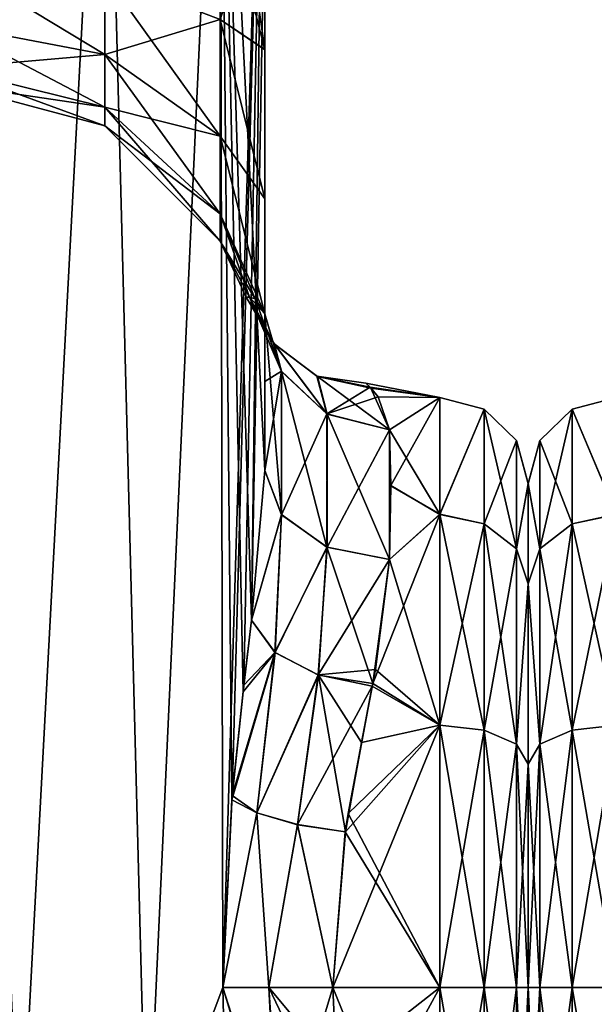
# Model space of a CAD drawing. Extents: x -23 to 700, y -1800 to 0.
# Tile 21 of 196: x 72 to 95, y -1773 to -1734. Entities that reach past the tile are written whole.
import ezdxf

# ---------------------------------------------------------------- set-up
doc = ezdxf.new("R2010")
doc.units = 0
doc.header["$LTSCALE"] = 21.316181
for name, color, linetype in [('104', 7, 'CONTINUOUS'), ('113', 7, 'CONTINUOUS'), ('114', 7, 'CONTINUOUS'), ('17', 7, 'CONTINUOUS'), ('18', 7, 'CONTINUOUS'), ('23', 7, 'CONTINUOUS'), ('25', 7, 'CONTINUOUS'), ('26', 7, 'CONTINUOUS'), ('27', 7, 'CONTINUOUS'), ('31', 7, 'CONTINUOUS'), ('35', 7, 'CONTINUOUS'), ('36', 7, 'CONTINUOUS'), ('58', 7, 'CONTINUOUS'), ('59', 7, 'CONTINUOUS'), ('60', 7, 'CONTINUOUS'), ('61', 7, 'CONTINUOUS'), ('62', 7, 'CONTINUOUS'), ('63', 7, 'CONTINUOUS'), ('64', 7, 'CONTINUOUS')]:
    doc.layers.add(name, color=color, linetype=linetype)

msp = doc.modelspace()

# ---------------------------------------------------------------- linework, layer by layer
at = {"layer": '104', "linetype": 'CONTINUOUS'}
for points in [[(92, -1752.014, -4.552), (92, -1755.989, -12.801), (92, -1752.016, 4.561), (92, -1752.014, -4.552)], [(92, -1752.016, 4.561), (92, -1755.989, -12.801), (92, -1755.988, 12.8), (92, -1752.016, 4.561)], [(92, -1755.988, 12.8), (92, -1755.989, -12.801), (92, -1763.142, 18.483), (92, -1755.988, 12.8)], [(92, -1755.989, -12.801), (92, -1763.15, -18.487), (92, -1763.142, 18.483), (92, -1755.989, -12.801)], [(92, -1763.15, -18.487), (92, -1772, -20.5), (92, -1763.142, 18.483), (92, -1763.15, -18.487)], [(92, -1763.142, 18.483), (92, -1772, -20.5), (92, -1772, 20.5), (92, -1763.142, 18.483)], [(92, -1772, 20.5), (92, -1772, -20.5), (92, -1780.905, -18.461), (92, -1772, 20.5)], [(92, -1780.911, 18.459), (92, -1772, 20.5), (92, -1780.905, -18.461), (92, -1780.911, 18.459)]]:
    msp.add_3dface(points, dxfattribs=at)
at = {"layer": '113', "linetype": 'CONTINUOUS'}
for points in [[(95.5, -1753.23, 14.956), (95.5, -1748.6, 5.333), (93.751, -1749.058, 5.236), (95.5, -1753.23, 14.956)], [(95.5, -1748.6, 5.333), (95.5, -1748.6, -5.333), (93.751, -1749.058, 5.236), (95.5, -1748.6, 5.333)], [(95.5, -1748.6, -5.333), (95.5, -1753.232, -14.958), (93.751, -1749.058, -5.236), (95.5, -1748.6, -5.333)], [(95.5, -1748.6, -5.333), (93.751, -1749.058, -5.236), (93.751, -1749.058, 5.236), (95.5, -1748.6, -5.333)], [(92.469, -1750.308, -4.951), (92.469, -1750.308, 4.951), (93.751, -1749.058, -5.236), (92.469, -1750.308, -4.951)], [(93.751, -1753.602, -14.672), (92.469, -1750.308, -4.951), (93.751, -1749.058, -5.236), (93.751, -1753.602, -14.672)], [(92.469, -1750.308, 4.951), (92.469, -1754.605, 13.872), (93.751, -1749.058, 5.236), (92.469, -1750.308, 4.951)], [(93.751, -1749.058, -5.236), (92.469, -1750.308, 4.951), (93.751, -1749.058, 5.236), (93.751, -1749.058, -5.236)], [(93.751, -1749.058, 5.236), (92.469, -1754.605, 13.872), (93.751, -1753.602, 14.672), (93.751, -1749.058, 5.236)], [(95.5, -1753.23, 14.956), (93.751, -1749.058, 5.236), (93.751, -1753.602, 14.672), (95.5, -1753.23, 14.956)], [(95.5, -1753.232, -14.958), (93.751, -1753.602, -14.672), (93.751, -1749.058, -5.236), (95.5, -1753.232, -14.958)], [(92, -1752.014, -4.552), (92, -1752.016, 4.561), (92.469, -1750.308, 4.951), (92, -1752.014, -4.552)], [(92.469, -1754.605, -13.872), (92, -1752.014, -4.552), (92.469, -1750.308, -4.951), (92.469, -1754.605, -13.872)], [(92.469, -1750.308, -4.951), (92, -1752.014, -4.552), (92.469, -1750.308, 4.951), (92.469, -1750.308, -4.951)], [(92.469, -1750.308, 4.951), (92, -1752.016, 4.561), (92.469, -1754.605, 13.872), (92.469, -1750.308, 4.951)], [(92.469, -1754.605, -13.872), (92.469, -1750.308, -4.951), (93.751, -1753.602, -14.672), (92.469, -1754.605, -13.872)], [(92, -1755.989, -12.801), (92, -1752.014, -4.552), (92.469, -1754.605, -13.872), (92, -1755.989, -12.801)], [(92, -1752.016, 4.561), (92, -1755.988, 12.8), (92.469, -1754.605, 13.872), (92, -1752.016, 4.561)], [(95.5, -1761.596, 21.628), (95.5, -1753.23, 14.956), (93.751, -1761.79, 21.202), (95.5, -1761.596, 21.628)], [(95.5, -1753.23, 14.956), (93.751, -1753.602, 14.672), (93.751, -1761.79, 21.202), (95.5, -1753.23, 14.956)], [(95.5, -1753.232, -14.958), (95.5, -1761.598, -21.629), (93.751, -1753.602, -14.672), (95.5, -1753.232, -14.958)], [(93.751, -1761.79, -21.202), (92.469, -1754.605, -13.872), (93.751, -1753.602, -14.672), (93.751, -1761.79, -21.202)], [(92.469, -1754.605, 13.872), (92.469, -1762.346, 20.046), (93.751, -1753.602, 14.672), (92.469, -1754.605, 13.872)], [(93.751, -1753.602, 14.672), (92.469, -1762.346, 20.046), (93.751, -1761.79, 21.202), (93.751, -1753.602, 14.672)], [(95.5, -1761.598, -21.629), (93.751, -1761.79, -21.202), (93.751, -1753.602, -14.672), (95.5, -1761.598, -21.629)], [(92.469, -1762.346, -20.046), (92, -1755.989, -12.801), (92.469, -1754.605, -13.872), (92.469, -1762.346, -20.046)], [(92.469, -1754.605, 13.872), (92, -1755.988, 12.8), (92.469, -1762.346, 20.046), (92.469, -1754.605, 13.872)], [(92.469, -1762.346, -20.046), (92.469, -1754.605, -13.872), (93.751, -1761.79, -21.202), (92.469, -1762.346, -20.046)], [(92, -1755.988, 12.8), (92, -1763.142, 18.483), (92.469, -1762.346, 20.046), (92, -1755.988, 12.8)], [(92, -1763.15, -18.487), (92, -1755.989, -12.801), (92.469, -1762.346, -20.046), (92, -1763.15, -18.487)], [(95.5, -1772, 24), (95.5, -1761.596, 21.628), (93.751, -1772, 23.532), (95.5, -1772, 24)], [(93.751, -1772, 23.532), (95.5, -1761.596, 21.628), (93.751, -1761.79, 21.202), (93.751, -1772, 23.532)], [(95.5, -1761.598, -21.629), (95.5, -1772, -24), (93.751, -1761.79, -21.202), (95.5, -1761.598, -21.629)], [(92.469, -1772, 22.25), (93.751, -1772, 23.532), (93.751, -1761.79, 21.202), (92.469, -1772, 22.25)], [(92.469, -1762.346, 20.046), (92.469, -1772, 22.25), (93.751, -1761.79, 21.202), (92.469, -1762.346, 20.046)], [(93.751, -1772, -23.532), (92.469, -1762.346, -20.046), (93.751, -1761.79, -21.202), (93.751, -1772, -23.532)], [(95.5, -1772, -24), (93.751, -1772, -23.532), (93.751, -1761.79, -21.202), (95.5, -1772, -24)], [(92.469, -1772, -22.25), (92, -1763.15, -18.487), (92.469, -1762.346, -20.046), (92.469, -1772, -22.25)], [(92, -1763.142, 18.483), (92, -1772, 20.5), (92.469, -1762.346, 20.046), (92, -1763.142, 18.483)], [(92, -1772, 20.5), (92.469, -1772, 22.25), (92.469, -1762.346, 20.046), (92, -1772, 20.5)], [(93.751, -1772, -23.532), (92.469, -1772, -22.25), (92.469, -1762.346, -20.046), (93.751, -1772, -23.532)], [(92, -1772, -20.5), (92, -1763.15, -18.487), (92.469, -1772, -22.25), (92, -1772, -20.5)]]:
    msp.add_3dface(points, dxfattribs=at)
at = {"layer": '114', "linetype": 'CONTINUOUS'}
for points in [[(92, -1780.905, -18.461), (92, -1772, -20.5), (92.469, -1781.654, -20.046), (92, -1780.905, -18.461)], [(92.469, -1781.654, -20.046), (92, -1772, -20.5), (92.469, -1772, -22.25), (92.469, -1781.654, -20.046)], [(92, -1772, 20.5), (92, -1780.911, 18.459), (92.469, -1772, 22.25), (92, -1772, 20.5)], [(92.469, -1772, 22.25), (92, -1780.911, 18.459), (92.469, -1781.654, 20.046), (92.469, -1772, 22.25)], [(92.469, -1772, 22.25), (92.469, -1781.654, 20.046), (93.751, -1772, 23.532), (92.469, -1772, 22.25)], [(93.751, -1772, 23.532), (92.469, -1781.654, 20.046), (93.751, -1782.21, 21.202), (93.751, -1772, 23.532)], [(92.469, -1781.654, -20.046), (92.469, -1772, -22.25), (93.751, -1782.21, -21.202), (92.469, -1781.654, -20.046)], [(93.751, -1782.21, -21.202), (92.469, -1772, -22.25), (93.751, -1772, -23.532), (93.751, -1782.21, -21.202)], [(95.5, -1772, -24), (95.5, -1782.43, -21.615), (93.751, -1772, -23.532), (95.5, -1772, -24)], [(95.5, -1782.43, -21.615), (93.751, -1782.21, -21.202), (93.751, -1772, -23.532), (95.5, -1782.43, -21.615)], [(95.5, -1782.432, 21.614), (95.5, -1772, 24), (93.751, -1782.21, 21.202), (95.5, -1782.432, 21.614)], [(95.5, -1772, 24), (93.751, -1772, 23.532), (93.751, -1782.21, 21.202), (95.5, -1772, 24)]]:
    msp.add_3dface(points, dxfattribs=at)
at = {"layer": '17', "linetype": 'CONTINUOUS'}
for points in [[(75.208, -1716.55, 31.321), (69.05, -1716.55, 33), (71.817, -1780, 32.667), (75.208, -1716.55, 31.321)], [(76.86, -1780, 30.179), (75.208, -1716.55, 31.321), (71.817, -1780, 32.667), (76.86, -1780, 30.179)], [(79.779, -1716.55, 26.744), (75.208, -1716.55, 31.321), (76.86, -1780, 30.179), (79.779, -1716.55, 26.744)], [(79.876, -1772, 26.571), (79.779, -1716.55, 26.744), (76.86, -1780, 30.179), (79.876, -1772, 26.571)], [(81.55, -1751.489, 20.502), (81.55, -1728.15, 20.5), (79.779, -1716.55, 26.744), (81.55, -1751.489, 20.502)], [(81.55, -1751.489, 20.502), (79.779, -1716.55, 26.744), (81.015, -1757.428, 23.767), (81.55, -1751.489, 20.502)], [(81.015, -1757.428, 23.767), (79.779, -1716.55, 26.744), (80.687, -1760.264, 24.8), (81.015, -1757.428, 23.767)], [(80.687, -1760.264, 24.8), (79.779, -1716.55, 26.744), (80.235, -1764.549, 25.876), (80.687, -1760.264, 24.8)], [(80.235, -1764.549, 25.876), (79.779, -1716.55, 26.744), (79.876, -1772, 26.571), (80.235, -1764.549, 25.876)], [(79.979, -1775.895, 26.383), (79.876, -1772, 26.571), (76.86, -1780, 30.179), (79.979, -1775.895, 26.383)]]:
    msp.add_3dface(points, dxfattribs=at)
at = {"layer": '18', "linetype": 'CONTINUOUS'}
for points in [[(71.817, -1780, -32.667), (66.185, -1780, -32.69), (69.05, -1716.55, -33), (71.817, -1780, -32.667)], [(75.208, -1716.55, -31.321), (71.817, -1780, -32.667), (69.05, -1716.55, -33), (75.208, -1716.55, -31.321)], [(76.86, -1780, -30.179), (71.817, -1780, -32.667), (75.208, -1716.55, -31.321), (76.86, -1780, -30.179)], [(79.779, -1716.55, -26.744), (76.86, -1780, -30.179), (75.208, -1716.55, -31.321), (79.779, -1716.55, -26.744)], [(79.876, -1772, -26.571), (76.86, -1780, -30.179), (79.779, -1716.55, -26.744), (79.876, -1772, -26.571)], [(81.55, -1716.55, -20.5), (79.876, -1772, -26.571), (79.779, -1716.55, -26.744), (81.55, -1716.55, -20.5)], [(80.248, -1764.383, -25.849), (79.876, -1772, -26.571), (81.55, -1716.55, -20.5), (80.248, -1764.383, -25.849)], [(80.717, -1760.007, -24.717), (80.248, -1764.383, -25.849), (81.55, -1716.55, -20.5), (80.717, -1760.007, -24.717)], [(81.015, -1757.427, -23.769), (80.717, -1760.007, -24.717), (81.55, -1716.55, -20.5), (81.015, -1757.427, -23.769)], [(81.55, -1716.55, -20.5), (81.55, -1728.15, -20.5), (81.015, -1757.427, -23.769), (81.55, -1716.55, -20.5)], [(81.55, -1751.489, -20.502), (81.015, -1757.427, -23.769), (81.55, -1728.15, -20.5), (81.55, -1751.489, -20.502)], [(79.979, -1775.894, -26.384), (76.86, -1780, -30.179), (79.876, -1772, -26.571), (79.979, -1775.894, -26.384)]]:
    msp.add_3dface(points, dxfattribs=at)
at = {"layer": '23', "linetype": 'CONTINUOUS'}
for points in [[(81.55, -1734.798, -19.391), (81.55, -1751.489, -20.502), (81.55, -1728.15, -20.5), (81.55, -1734.798, -19.391)], [(81.55, -1728.15, 20.5), (81.55, -1751.489, 20.502), (81.55, -1734.809, 19.388), (81.55, -1728.15, 20.5)], [(81.55, -1747.964, -16.225), (81.55, -1751.489, -20.502), (81.55, -1734.798, -19.391), (81.55, -1747.964, -16.225)], [(81.55, -1740.719, -16.193), (81.55, -1747.964, -16.225), (81.55, -1734.798, -19.391), (81.55, -1740.719, -16.193)], [(81.55, -1751.489, 20.502), (81.55, -1747.954, 16.21), (81.55, -1734.809, 19.388), (81.55, -1751.489, 20.502)], [(81.55, -1734.809, 19.388), (81.55, -1747.954, 16.21), (81.55, -1740.722, 16.19), (81.55, -1734.809, 19.388)], [(81.55, -1745.277, -11.265), (81.55, -1747.964, -16.225), (81.55, -1740.719, -16.193), (81.55, -1745.277, -11.265)], [(81.55, -1747.954, 16.21), (81.55, -1745.277, 11.265), (81.55, -1740.722, 16.19), (81.55, -1747.954, 16.21)]]:
    msp.add_3dface(points, dxfattribs=at)
at = {"layer": '25', "linetype": 'CONTINUOUS'}
for points in [[(92, -1752.014, 4.552), (92, -1755.989, 12.801), (92, -1752.016, -4.561), (92, -1752.014, 4.552)], [(92, -1752.016, -4.561), (92, -1755.989, 12.801), (92, -1755.988, -12.8), (92, -1752.016, -4.561)], [(92, -1755.988, -12.8), (92, -1755.989, 12.801), (92, -1763.142, -18.483), (92, -1755.988, -12.8)], [(92, -1755.989, 12.801), (92, -1763.15, 18.487), (92, -1763.142, -18.483), (92, -1755.989, 12.801)], [(92, -1763.15, 18.487), (92, -1772, 20.5), (92, -1763.142, -18.483), (92, -1763.15, 18.487)], [(92, -1763.142, -18.483), (92, -1772, 20.5), (92, -1772, -20.5), (92, -1763.142, -18.483)], [(92, -1772, -20.5), (92, -1772, 20.5), (92, -1780.905, 18.461), (92, -1772, -20.5)], [(92, -1780.911, -18.459), (92, -1772, -20.5), (92, -1780.905, 18.461), (92, -1780.911, -18.459)]]:
    msp.add_3dface(points, dxfattribs=at)
at = {"layer": '26', "linetype": 'CONTINUOUS'}
for points in [[(84.247, -1772, 24), (84.39, -1775.215, 23.784), (88.5, -1772, 24), (84.247, -1772, 24)], [(88.5, -1772, -24), (88.5, -1782.432, -21.614), (84.247, -1772, -24), (88.5, -1772, -24)], [(84.247, -1772, -24), (88.5, -1782.432, -21.614), (84.39, -1775.214, -23.784), (84.247, -1772, -24)], [(84.39, -1775.215, 23.784), (84.87, -1778.62, 23.069), (88.5, -1772, 24), (84.39, -1775.215, 23.784)], [(88.5, -1772, 24), (84.87, -1778.62, 23.069), (88.5, -1782.43, 21.615), (88.5, -1772, 24)]]:
    msp.add_3dface(points, dxfattribs=at)
at = {"layer": '27', "linetype": 'CONTINUOUS'}
for points in [[(85.756, -1748.221, 3.251), (88.5, -1748.6, -5.333), (85.551, -1748.032, -1.243), (85.756, -1748.221, 3.251)], [(85.551, -1748.032, -1.243), (88.5, -1748.6, -5.333), (85.727, -1748.192, -3.028), (85.551, -1748.032, -1.243)], [(85.727, -1748.192, -3.028), (88.5, -1748.6, -5.333), (86.049, -1748.575, -5.223), (85.727, -1748.192, -3.028)], [(88.5, -1748.6, 5.333), (88.5, -1748.6, -5.333), (85.756, -1748.221, 3.251), (88.5, -1748.6, 5.333)], [(86.5, -1749.885, 9.323), (88.5, -1748.6, 5.333), (85.756, -1748.221, 3.251), (86.5, -1749.885, 9.323)], [(86.049, -1748.575, -5.223), (88.5, -1748.6, -5.333), (86.5, -1749.885, -9.323), (86.049, -1748.575, -5.223)], [(88.5, -1748.6, -5.333), (88.5, -1753.23, -14.956), (86.5, -1749.885, -9.323), (88.5, -1748.6, -5.333)], [(86.55, -1752.089, 13.399), (88.5, -1748.6, 5.333), (86.5, -1749.885, 9.323), (86.55, -1752.089, 13.399)], [(88.5, -1753.232, 14.958), (88.5, -1748.6, 5.333), (86.55, -1752.089, 13.399), (88.5, -1753.232, 14.958)], [(86.5, -1749.885, -9.323), (88.5, -1753.23, -14.956), (86.55, -1752.097, -13.411), (86.5, -1749.885, -9.323)], [(86.5, -1755.024, 16.966), (88.5, -1753.232, 14.958), (86.55, -1752.089, 13.399), (86.5, -1755.024, 16.966)], [(86.55, -1752.097, -13.411), (88.5, -1753.23, -14.956), (86.5, -1755.024, -16.966), (86.55, -1752.097, -13.411)], [(88.5, -1761.598, 21.629), (88.5, -1753.232, 14.958), (85.837, -1759.941, 20.75), (88.5, -1761.598, 21.629)], [(85.837, -1759.941, 20.75), (88.5, -1753.232, 14.958), (86.5, -1755.024, 16.966), (85.837, -1759.941, 20.75)], [(88.5, -1753.23, -14.956), (88.5, -1761.596, -21.628), (86.5, -1755.024, -16.966), (88.5, -1753.23, -14.956)], [(86.5, -1755.024, -16.966), (88.5, -1761.596, -21.628), (85.942, -1759.39, -20.42), (86.5, -1755.024, -16.966)], [(85.942, -1759.39, -20.42), (88.5, -1761.596, -21.628), (85.814, -1760.047, -20.812), (85.942, -1759.39, -20.42)], [(85.814, -1760.047, -20.812), (88.5, -1761.596, -21.628), (84.86, -1765.098, -22.986), (85.814, -1760.047, -20.812)], [(85.385, -1762.276, 21.942), (88.5, -1761.598, 21.629), (85.837, -1759.941, 20.75), (85.385, -1762.276, 21.942)], [(84.247, -1772, 24), (88.5, -1772, 24), (88.5, -1761.598, 21.629), (84.247, -1772, 24)], [(84.247, -1772, 24), (88.5, -1761.598, 21.629), (84.747, -1765.817, 23.19), (84.247, -1772, 24)], [(84.747, -1765.817, 23.19), (88.5, -1761.598, 21.629), (85.385, -1762.276, 21.942), (84.747, -1765.817, 23.19)], [(88.5, -1761.596, -21.628), (88.5, -1772, -24), (84.86, -1765.098, -22.986), (88.5, -1761.596, -21.628)], [(84.86, -1765.098, -22.986), (88.5, -1772, -24), (84.742, -1765.826, -23.192), (84.86, -1765.098, -22.986)], [(88.5, -1772, -24), (84.247, -1772, -24), (84.742, -1765.826, -23.192), (88.5, -1772, -24)]]:
    msp.add_3dface(points, dxfattribs=at)
at = {"layer": '31', "linetype": 'CONTINUOUS'}
for points in [[(81.55, -1734.798, -19.391), (81.55, -1728.15, -20.5), (79.775, -1733.603, -13.165), (81.55, -1734.798, -19.391)], [(79.851, -1728.15, 14.207), (81.55, -1734.809, 19.388), (79.775, -1733.603, 13.165), (79.851, -1728.15, 14.207)], [(81.55, -1734.809, 19.388), (79.851, -1728.15, 14.207), (80.598, -1728.15, 15.716), (81.55, -1734.809, 19.388)], [(81.55, -1728.15, 20.5), (81.55, -1734.809, 19.388), (80.598, -1728.15, 15.716), (81.55, -1728.15, 20.5)], [(75.194, -1731.851, 8.935), (75.194, -1734.989, 6.839), (68.937, -1731.211, 7.391), (75.194, -1731.851, 8.935)], [(68.937, -1731.211, 7.391), (75.194, -1734.989, 6.839), (68.937, -1733.807, 5.657), (68.937, -1731.211, 7.391)], [(68.937, -1733.807, -5.657), (75.194, -1731.851, -8.935), (68.937, -1731.211, -7.391), (68.937, -1733.807, -5.657)], [(75.194, -1734.989, -6.839), (75.194, -1731.851, -8.935), (68.937, -1733.807, -5.657), (75.194, -1734.989, -6.839)], [(79.775, -1733.603, 13.165), (79.775, -1738.226, 10.076), (75.194, -1731.851, 8.935), (79.775, -1733.603, 13.165)], [(75.194, -1731.851, 8.935), (79.775, -1738.226, 10.076), (75.194, -1734.989, 6.839), (75.194, -1731.851, 8.935)], [(75.194, -1734.989, -6.839), (79.775, -1733.603, -13.165), (75.194, -1731.851, -8.935), (75.194, -1734.989, -6.839)], [(75.194, -1734.989, 6.839), (75.194, -1737.085, 3.701), (68.937, -1733.807, 5.657), (75.194, -1734.989, 6.839)], [(68.937, -1733.807, 5.657), (75.194, -1737.085, 3.701), (68.937, -1735.541, 3.061), (68.937, -1733.807, 5.657)], [(68.937, -1735.541, -3.061), (75.194, -1734.989, -6.839), (68.937, -1733.807, -5.657), (68.937, -1735.541, -3.061)], [(79.775, -1738.226, -10.076), (79.775, -1733.603, -13.165), (75.194, -1734.989, -6.839), (79.775, -1738.226, -10.076)], [(81.55, -1740.719, -16.193), (81.55, -1734.798, -19.391), (79.775, -1733.603, -13.165), (81.55, -1740.719, -16.193)], [(79.775, -1738.226, -10.076), (81.55, -1740.719, -16.193), (79.775, -1733.603, -13.165), (79.775, -1738.226, -10.076)], [(81.55, -1734.809, 19.388), (81.55, -1740.722, 16.19), (79.775, -1733.603, 13.165), (81.55, -1734.809, 19.388)], [(79.775, -1733.603, 13.165), (81.55, -1740.722, 16.19), (79.775, -1738.226, 10.076), (79.775, -1733.603, 13.165)], [(75.194, -1737.085, -3.701), (75.194, -1734.989, -6.839), (68.937, -1735.541, -3.061), (75.194, -1737.085, -3.701)], [(79.775, -1738.226, 10.076), (79.775, -1741.315, 5.453), (75.194, -1734.989, 6.839), (79.775, -1738.226, 10.076)], [(75.194, -1734.989, 6.839), (79.775, -1741.315, 5.453), (75.194, -1737.085, 3.701), (75.194, -1734.989, 6.839)], [(75.194, -1737.085, -3.701), (79.775, -1738.226, -10.076), (75.194, -1734.989, -6.839), (75.194, -1737.085, -3.701)], [(75.194, -1737.085, 3.701), (75.194, -1737.821), (68.937, -1735.541, 3.061), (75.194, -1737.085, 3.701)], [(68.937, -1735.541, 3.061), (75.194, -1737.821), (68.937, -1736.15), (68.937, -1735.541, 3.061)], [(68.937, -1736.15), (75.194, -1737.085, -3.701), (68.937, -1735.541, -3.061), (68.937, -1736.15)], [(75.194, -1737.821), (75.194, -1737.085, -3.701), (68.937, -1736.15), (75.194, -1737.821)], [(79.775, -1741.315, 5.453), (79.775, -1742.4), (75.194, -1737.085, 3.701), (79.775, -1741.315, 5.453)], [(75.194, -1737.085, 3.701), (79.775, -1742.4), (75.194, -1737.821), (75.194, -1737.085, 3.701)], [(79.775, -1741.315, -5.453), (79.775, -1738.226, -10.076), (75.194, -1737.085, -3.701), (79.775, -1741.315, -5.453)], [(75.194, -1737.821), (79.775, -1741.315, -5.453), (75.194, -1737.085, -3.701), (75.194, -1737.821)], [(79.775, -1742.4), (79.775, -1741.315, -5.453), (75.194, -1737.821), (79.775, -1742.4)], [(81.55, -1745.277, -11.265), (81.55, -1740.719, -16.193), (79.775, -1738.226, -10.076), (81.55, -1745.277, -11.265)], [(79.775, -1741.315, -5.453), (81.55, -1745.277, -11.265), (79.775, -1738.226, -10.076), (79.775, -1741.315, -5.453)], [(81.55, -1740.722, 16.19), (81.55, -1745.277, 11.265), (79.775, -1738.226, 10.076), (81.55, -1740.722, 16.19)], [(79.775, -1738.226, 10.076), (81.55, -1745.277, 11.265), (79.775, -1741.315, 5.453), (79.775, -1738.226, 10.076)], [(81.164, -1744.681, -6.708), (81.55, -1745.277, -11.265), (79.775, -1741.315, -5.453), (81.164, -1744.681, -6.708)], [(81.55, -1745.277, 11.265), (80.935, -1744.616, 4.011), (79.775, -1741.315, 5.453), (81.55, -1745.277, 11.265)], [(79.775, -1742.4), (81.164, -1744.681, -6.708), (79.775, -1741.315, -5.453), (79.775, -1742.4)], [(79.775, -1741.315, 5.453), (80.935, -1744.616, 4.011), (79.775, -1742.4), (79.775, -1741.315, 5.453)], [(80.933, -1744.614, -3.997), (81.164, -1744.681, -6.708), (79.775, -1742.4), (80.933, -1744.614, -3.997)], [(80.808, -1744.611, -1.659), (80.933, -1744.614, -3.997), (79.775, -1742.4), (80.808, -1744.611, -1.659)], [(80.935, -1744.616, 4.011), (80.808, -1744.611, -1.659), (79.775, -1742.4), (80.935, -1744.616, 4.011)]]:
    msp.add_3dface(points, dxfattribs=at)
at = {"layer": '35', "linetype": 'CONTINUOUS'}
for points in [[(88.5, -1753.23, -14.956), (88.5, -1748.6, -5.333), (90.249, -1749.058, -5.236), (88.5, -1753.23, -14.956)], [(88.5, -1748.6, -5.333), (88.5, -1748.6, 5.333), (90.249, -1749.058, -5.236), (88.5, -1748.6, -5.333)], [(88.5, -1748.6, 5.333), (88.5, -1753.232, 14.958), (90.249, -1749.058, 5.236), (88.5, -1748.6, 5.333)], [(88.5, -1748.6, 5.333), (90.249, -1749.058, 5.236), (90.249, -1749.058, -5.236), (88.5, -1748.6, 5.333)], [(88.5, -1753.23, -14.956), (90.249, -1749.058, -5.236), (90.249, -1753.602, -14.672), (88.5, -1753.23, -14.956)], [(88.5, -1753.232, 14.958), (90.249, -1753.602, 14.672), (90.249, -1749.058, 5.236), (88.5, -1753.232, 14.958)], [(91.531, -1750.308, 4.951), (91.531, -1750.308, -4.951), (90.249, -1749.058, 5.236), (91.531, -1750.308, 4.951)], [(90.249, -1753.602, 14.672), (91.531, -1750.308, 4.951), (90.249, -1749.058, 5.236), (90.249, -1753.602, 14.672)], [(91.531, -1750.308, -4.951), (91.531, -1754.605, -13.872), (90.249, -1749.058, -5.236), (91.531, -1750.308, -4.951)], [(90.249, -1749.058, 5.236), (91.531, -1750.308, -4.951), (90.249, -1749.058, -5.236), (90.249, -1749.058, 5.236)], [(90.249, -1749.058, -5.236), (91.531, -1754.605, -13.872), (90.249, -1753.602, -14.672), (90.249, -1749.058, -5.236)], [(91.531, -1754.605, 13.872), (91.531, -1750.308, 4.951), (90.249, -1753.602, 14.672), (91.531, -1754.605, 13.872)], [(92, -1752.014, 4.552), (92, -1752.016, -4.561), (91.531, -1750.308, -4.951), (92, -1752.014, 4.552)], [(91.531, -1754.605, 13.872), (92, -1752.014, 4.552), (91.531, -1750.308, 4.951), (91.531, -1754.605, 13.872)], [(91.531, -1750.308, 4.951), (92, -1752.014, 4.552), (91.531, -1750.308, -4.951), (91.531, -1750.308, 4.951)], [(91.531, -1750.308, -4.951), (92, -1752.016, -4.561), (91.531, -1754.605, -13.872), (91.531, -1750.308, -4.951)], [(92, -1755.989, 12.801), (92, -1752.014, 4.552), (91.531, -1754.605, 13.872), (92, -1755.989, 12.801)], [(92, -1752.016, -4.561), (92, -1755.988, -12.8), (91.531, -1754.605, -13.872), (92, -1752.016, -4.561)], [(88.5, -1761.596, -21.628), (88.5, -1753.23, -14.956), (90.249, -1761.79, -21.202), (88.5, -1761.596, -21.628)], [(88.5, -1753.23, -14.956), (90.249, -1753.602, -14.672), (90.249, -1761.79, -21.202), (88.5, -1753.23, -14.956)], [(88.5, -1753.232, 14.958), (88.5, -1761.598, 21.629), (90.249, -1753.602, 14.672), (88.5, -1753.232, 14.958)], [(88.5, -1761.598, 21.629), (90.249, -1761.79, 21.202), (90.249, -1753.602, 14.672), (88.5, -1761.598, 21.629)], [(90.249, -1761.79, 21.202), (91.531, -1754.605, 13.872), (90.249, -1753.602, 14.672), (90.249, -1761.79, 21.202)], [(91.531, -1754.605, -13.872), (91.531, -1762.346, -20.046), (90.249, -1753.602, -14.672), (91.531, -1754.605, -13.872)], [(90.249, -1753.602, -14.672), (91.531, -1762.346, -20.046), (90.249, -1761.79, -21.202), (90.249, -1753.602, -14.672)], [(91.531, -1762.346, 20.046), (91.531, -1754.605, 13.872), (90.249, -1761.79, 21.202), (91.531, -1762.346, 20.046)], [(91.531, -1762.346, 20.046), (92, -1755.989, 12.801), (91.531, -1754.605, 13.872), (91.531, -1762.346, 20.046)], [(91.531, -1754.605, -13.872), (92, -1755.988, -12.8), (91.531, -1762.346, -20.046), (91.531, -1754.605, -13.872)], [(92, -1755.988, -12.8), (92, -1763.142, -18.483), (91.531, -1762.346, -20.046), (92, -1755.988, -12.8)], [(92, -1763.15, 18.487), (92, -1755.989, 12.801), (91.531, -1762.346, 20.046), (92, -1763.15, 18.487)], [(88.5, -1772, -24), (88.5, -1761.596, -21.628), (90.249, -1772, -23.532), (88.5, -1772, -24)], [(90.249, -1772, -23.532), (88.5, -1761.596, -21.628), (90.249, -1761.79, -21.202), (90.249, -1772, -23.532)], [(88.5, -1761.598, 21.629), (88.5, -1772, 24), (90.249, -1761.79, 21.202), (88.5, -1761.598, 21.629)], [(88.5, -1772, 24), (90.249, -1772, 23.532), (90.249, -1761.79, 21.202), (88.5, -1772, 24)], [(91.531, -1772, -22.25), (90.249, -1772, -23.532), (90.249, -1761.79, -21.202), (91.531, -1772, -22.25)], [(91.531, -1762.346, -20.046), (91.531, -1772, -22.25), (90.249, -1761.79, -21.202), (91.531, -1762.346, -20.046)], [(90.249, -1772, 23.532), (91.531, -1762.346, 20.046), (90.249, -1761.79, 21.202), (90.249, -1772, 23.532)], [(90.249, -1772, 23.532), (91.531, -1772, 22.25), (91.531, -1762.346, 20.046), (90.249, -1772, 23.532)], [(91.531, -1772, 22.25), (92, -1763.15, 18.487), (91.531, -1762.346, 20.046), (91.531, -1772, 22.25)], [(92, -1763.142, -18.483), (92, -1772, -20.5), (91.531, -1762.346, -20.046), (92, -1763.142, -18.483)], [(92, -1772, -20.5), (91.531, -1772, -22.25), (91.531, -1762.346, -20.046), (92, -1772, -20.5)], [(92, -1772, 20.5), (92, -1763.15, 18.487), (91.531, -1772, 22.25), (92, -1772, 20.5)]]:
    msp.add_3dface(points, dxfattribs=at)
at = {"layer": '36', "linetype": 'CONTINUOUS'}
for points in [[(88.5, -1772, 24), (88.5, -1782.43, 21.615), (90.249, -1772, 23.532), (88.5, -1772, 24)], [(88.5, -1782.43, 21.615), (90.249, -1782.21, 21.202), (90.249, -1772, 23.532), (88.5, -1782.43, 21.615)], [(88.5, -1782.432, -21.614), (88.5, -1772, -24), (90.249, -1782.21, -21.202), (88.5, -1782.432, -21.614)], [(88.5, -1772, -24), (90.249, -1772, -23.532), (90.249, -1782.21, -21.202), (88.5, -1772, -24)], [(91.531, -1772, -22.25), (91.531, -1781.654, -20.046), (90.249, -1772, -23.532), (91.531, -1772, -22.25)], [(90.249, -1772, -23.532), (91.531, -1781.654, -20.046), (90.249, -1782.21, -21.202), (90.249, -1772, -23.532)], [(91.531, -1781.654, 20.046), (91.531, -1772, 22.25), (90.249, -1782.21, 21.202), (91.531, -1781.654, 20.046)], [(90.249, -1782.21, 21.202), (91.531, -1772, 22.25), (90.249, -1772, 23.532), (90.249, -1782.21, 21.202)], [(92, -1780.905, 18.461), (92, -1772, 20.5), (91.531, -1781.654, 20.046), (92, -1780.905, 18.461)], [(91.531, -1781.654, 20.046), (92, -1772, 20.5), (91.531, -1772, 22.25), (91.531, -1781.654, 20.046)], [(92, -1772, -20.5), (92, -1780.911, -18.459), (91.531, -1772, -22.25), (92, -1772, -20.5)], [(91.531, -1772, -22.25), (92, -1780.911, -18.459), (91.531, -1781.654, -20.046), (91.531, -1772, -22.25)]]:
    msp.add_3dface(points, dxfattribs=at)
at = {"layer": '58', "linetype": 'CONTINUOUS'}
for points in [[(79.876, -1772, 26.571), (79.979, -1775.895, 26.383), (82.187, -1779.18, 23.769), (79.876, -1772, 26.571)], [(81.712, -1772, 24.691), (79.876, -1772, 26.571), (82.187, -1779.18, 23.769), (81.712, -1772, 24.691)], [(84.87, -1778.62, 23.069), (84.39, -1775.215, 23.784), (81.712, -1772, 24.691), (84.87, -1778.62, 23.069)], [(84.87, -1778.62, 23.069), (81.712, -1772, 24.691), (82.187, -1779.18, 23.769), (84.87, -1778.62, 23.069)], [(84.39, -1775.215, 23.784), (84.247, -1772, 24), (81.712, -1772, 24.691), (84.39, -1775.215, 23.784)]]:
    msp.add_3dface(points, dxfattribs=at)
at = {"layer": '59', "linetype": 'CONTINUOUS'}
for points in [[(81.55, -1751.489, 20.502), (81.015, -1757.428, 23.767), (82.204, -1753.236, 18.753), (81.55, -1751.489, 20.502)], [(82.204, -1753.236, 18.753), (81.015, -1757.428, 23.767), (81.953, -1758.715, 22.198), (82.204, -1753.236, 18.753)], [(84.005, -1754.532, 17.458), (82.204, -1753.236, 18.753), (81.953, -1758.715, 22.198), (84.005, -1754.532, 17.458)], [(83.679, -1759.604, 21.12), (84.005, -1754.532, 17.458), (81.953, -1758.715, 22.198), (83.679, -1759.604, 21.12)], [(85.837, -1759.941, 20.75), (84.005, -1754.532, 17.458), (83.679, -1759.604, 21.12), (85.837, -1759.941, 20.75)], [(85.837, -1759.941, 20.75), (86.5, -1755.024, 16.966), (84.005, -1754.532, 17.458), (85.837, -1759.941, 20.75)], [(81.015, -1757.428, 23.767), (80.687, -1760.264, 24.8), (81.953, -1758.715, 22.198), (81.015, -1757.428, 23.767)], [(80.687, -1760.264, 24.8), (80.235, -1764.549, 25.876), (81.953, -1758.715, 22.198), (80.687, -1760.264, 24.8)], [(81.953, -1758.715, 22.198), (80.235, -1764.549, 25.876), (81.231, -1765.074, 24.513), (81.953, -1758.715, 22.198)], [(83.679, -1759.604, 21.12), (81.953, -1758.715, 22.198), (81.231, -1765.074, 24.513), (83.679, -1759.604, 21.12)], [(82.842, -1765.542, 23.513), (83.679, -1759.604, 21.12), (81.231, -1765.074, 24.513), (82.842, -1765.542, 23.513)], [(84.747, -1765.817, 23.19), (83.679, -1759.604, 21.12), (82.842, -1765.542, 23.513), (84.747, -1765.817, 23.19)], [(84.747, -1765.817, 23.19), (85.385, -1762.276, 21.942), (83.679, -1759.604, 21.12), (84.747, -1765.817, 23.19)], [(85.385, -1762.276, 21.942), (85.837, -1759.941, 20.75), (83.679, -1759.604, 21.12), (85.385, -1762.276, 21.942)], [(80.235, -1764.549, 25.876), (79.876, -1772, 26.571), (81.231, -1765.074, 24.513), (80.235, -1764.549, 25.876)], [(81.231, -1765.074, 24.513), (79.876, -1772, 26.571), (81.712, -1772, 24.691), (81.231, -1765.074, 24.513)], [(82.842, -1765.542, 23.513), (81.231, -1765.074, 24.513), (81.712, -1772, 24.691), (82.842, -1765.542, 23.513)], [(84.247, -1772, 24), (82.842, -1765.542, 23.513), (81.712, -1772, 24.691), (84.247, -1772, 24)], [(84.247, -1772, 24), (84.747, -1765.817, 23.19), (82.842, -1765.542, 23.513), (84.247, -1772, 24)]]:
    msp.add_3dface(points, dxfattribs=at)
at = {"layer": '60', "linetype": 'CONTINUOUS'}
for points in [[(81.55, -1745.277, 11.265), (81.55, -1747.954, 16.21), (81.55, -1751.489, 20.502), (81.55, -1745.277, 11.265)], [(81.55, -1745.277, 11.265), (81.55, -1751.489, 20.502), (82.204, -1753.236, 18.753), (81.55, -1745.277, 11.265)], [(82.212, -1747.568, 10.299), (81.55, -1745.277, 11.265), (82.204, -1753.236, 18.753), (82.212, -1747.568, 10.299)], [(84.005, -1754.532, 17.458), (82.212, -1747.568, 10.299), (82.204, -1753.236, 18.753), (84.005, -1754.532, 17.458)], [(84.022, -1749.252, 9.589), (82.212, -1747.568, 10.299), (84.005, -1754.532, 17.458), (84.022, -1749.252, 9.589)], [(86.5, -1755.024, 16.966), (84.022, -1749.252, 9.589), (84.005, -1754.532, 17.458), (86.5, -1755.024, 16.966)], [(86.5, -1755.024, 16.966), (86.5, -1749.885, 9.323), (84.022, -1749.252, 9.589), (86.5, -1755.024, 16.966)], [(86.5, -1755.024, 16.966), (86.55, -1752.089, 13.399), (86.5, -1749.885, 9.323), (86.5, -1755.024, 16.966)]]:
    msp.add_3dface(points, dxfattribs=at)
at = {"layer": '61', "linetype": 'CONTINUOUS'}
for points in [[(80.933, -1744.614, -3.997), (80.808, -1744.611, -1.659), (81.903, -1746.454, -3.699), (80.933, -1744.614, -3.997)], [(80.808, -1744.611, -1.659), (80.935, -1744.616, 4.011), (81.926, -1746.481, 3.697), (80.808, -1744.611, -1.659)], [(81.903, -1746.454, -3.699), (80.808, -1744.611, -1.659), (81.926, -1746.481, 3.697), (81.903, -1746.454, -3.699)], [(81.164, -1744.681, -6.708), (80.933, -1744.614, -3.997), (82.204, -1747.555, -10.305), (81.164, -1744.681, -6.708)], [(82.204, -1747.555, -10.305), (80.933, -1744.614, -3.997), (81.903, -1746.454, -3.699), (82.204, -1747.555, -10.305)], [(80.935, -1744.616, 4.011), (81.55, -1745.277, 11.265), (82.212, -1747.568, 10.299), (80.935, -1744.616, 4.011)], [(81.926, -1746.481, 3.697), (80.935, -1744.616, 4.011), (82.212, -1747.568, 10.299), (81.926, -1746.481, 3.697)], [(81.55, -1745.277, -11.265), (81.164, -1744.681, -6.708), (82.204, -1747.555, -10.305), (81.55, -1745.277, -11.265)], [(83.616, -1747.754, -3.347), (84.005, -1749.243, -9.593), (81.903, -1746.454, -3.699), (83.616, -1747.754, -3.347)], [(84.005, -1749.243, -9.593), (82.204, -1747.555, -10.305), (81.903, -1746.454, -3.699), (84.005, -1749.243, -9.593)], [(83.616, -1747.754, -3.347), (81.903, -1746.454, -3.699), (81.926, -1746.481, 3.697), (83.616, -1747.754, -3.347)], [(84.022, -1749.252, 9.589), (81.926, -1746.481, 3.697), (82.212, -1747.568, 10.299), (84.022, -1749.252, 9.589)], [(83.632, -1747.762, 3.349), (81.926, -1746.481, 3.697), (84.022, -1749.252, 9.589), (83.632, -1747.762, 3.349)], [(83.632, -1747.762, 3.349), (83.616, -1747.754, -3.347), (81.926, -1746.481, 3.697), (83.632, -1747.762, 3.349)], [(85.756, -1748.221, 3.251), (85.551, -1748.032, -1.243), (83.616, -1747.754, -3.347), (85.756, -1748.221, 3.251)], [(85.756, -1748.221, 3.251), (83.616, -1747.754, -3.347), (83.632, -1747.762, 3.349), (85.756, -1748.221, 3.251)], [(85.551, -1748.032, -1.243), (85.727, -1748.192, -3.028), (83.616, -1747.754, -3.347), (85.551, -1748.032, -1.243)], [(85.727, -1748.192, -3.028), (84.005, -1749.243, -9.593), (83.616, -1747.754, -3.347), (85.727, -1748.192, -3.028)], [(86.5, -1749.885, 9.323), (85.756, -1748.221, 3.251), (83.632, -1747.762, 3.349), (86.5, -1749.885, 9.323)], [(86.5, -1749.885, 9.323), (83.632, -1747.762, 3.349), (84.022, -1749.252, 9.589), (86.5, -1749.885, 9.323)], [(85.727, -1748.192, -3.028), (86.049, -1748.575, -5.223), (84.005, -1749.243, -9.593), (85.727, -1748.192, -3.028)], [(86.049, -1748.575, -5.223), (86.5, -1749.885, -9.323), (84.005, -1749.243, -9.593), (86.049, -1748.575, -5.223)]]:
    msp.add_3dface(points, dxfattribs=at)
at = {"layer": '62', "linetype": 'CONTINUOUS'}
for points in [[(81.55, -1747.964, -16.225), (81.55, -1745.277, -11.265), (82.204, -1747.555, -10.305), (81.55, -1747.964, -16.225)], [(81.55, -1751.489, -20.502), (81.55, -1747.964, -16.225), (82.204, -1747.555, -10.305), (81.55, -1751.489, -20.502)], [(82.212, -1753.246, -18.743), (81.55, -1751.489, -20.502), (82.204, -1747.555, -10.305), (82.212, -1753.246, -18.743)], [(84.005, -1749.243, -9.593), (82.212, -1753.246, -18.743), (82.204, -1747.555, -10.305), (84.005, -1749.243, -9.593)], [(84.022, -1754.539, -17.451), (82.212, -1753.246, -18.743), (84.005, -1749.243, -9.593), (84.022, -1754.539, -17.451)], [(86.5, -1749.885, -9.323), (84.022, -1754.539, -17.451), (84.005, -1749.243, -9.593), (86.5, -1749.885, -9.323)], [(86.5, -1749.885, -9.323), (86.5, -1755.024, -16.966), (84.022, -1754.539, -17.451), (86.5, -1749.885, -9.323)], [(86.5, -1749.885, -9.323), (86.55, -1752.097, -13.411), (86.5, -1755.024, -16.966), (86.5, -1749.885, -9.323)]]:
    msp.add_3dface(points, dxfattribs=at)
at = {"layer": '63', "linetype": 'CONTINUOUS'}
for points in [[(81.015, -1757.427, -23.769), (81.55, -1751.489, -20.502), (82.212, -1753.246, -18.743), (81.015, -1757.427, -23.769)], [(81.951, -1758.707, -22.197), (81.015, -1757.427, -23.769), (82.212, -1753.246, -18.743), (81.951, -1758.707, -22.197)], [(84.022, -1754.539, -17.451), (81.951, -1758.707, -22.197), (82.212, -1753.246, -18.743), (84.022, -1754.539, -17.451)], [(83.67, -1759.595, -21.12), (81.951, -1758.707, -22.197), (84.022, -1754.539, -17.451), (83.67, -1759.595, -21.12)], [(86.5, -1755.024, -16.966), (83.67, -1759.595, -21.12), (84.022, -1754.539, -17.451), (86.5, -1755.024, -16.966)], [(86.5, -1755.024, -16.966), (85.942, -1759.39, -20.42), (83.67, -1759.595, -21.12), (86.5, -1755.024, -16.966)], [(80.717, -1760.007, -24.717), (81.015, -1757.427, -23.769), (81.951, -1758.707, -22.197), (80.717, -1760.007, -24.717)], [(80.248, -1764.383, -25.849), (80.717, -1760.007, -24.717), (81.951, -1758.707, -22.197), (80.248, -1764.383, -25.849)], [(81.226, -1765.065, -24.516), (80.248, -1764.383, -25.849), (81.951, -1758.707, -22.197), (81.226, -1765.065, -24.516)], [(83.67, -1759.595, -21.12), (81.226, -1765.065, -24.516), (81.951, -1758.707, -22.197), (83.67, -1759.595, -21.12)], [(82.84, -1765.534, -23.512), (81.226, -1765.065, -24.516), (83.67, -1759.595, -21.12), (82.84, -1765.534, -23.512)], [(85.814, -1760.047, -20.812), (82.84, -1765.534, -23.512), (83.67, -1759.595, -21.12), (85.814, -1760.047, -20.812)], [(85.942, -1759.39, -20.42), (85.814, -1760.047, -20.812), (83.67, -1759.595, -21.12), (85.942, -1759.39, -20.42)], [(85.814, -1760.047, -20.812), (84.742, -1765.826, -23.192), (82.84, -1765.534, -23.512), (85.814, -1760.047, -20.812)], [(85.814, -1760.047, -20.812), (84.86, -1765.098, -22.986), (84.742, -1765.826, -23.192), (85.814, -1760.047, -20.812)], [(79.876, -1772, -26.571), (80.248, -1764.383, -25.849), (81.226, -1765.065, -24.516), (79.876, -1772, -26.571)], [(81.713, -1772, -24.691), (79.876, -1772, -26.571), (81.226, -1765.065, -24.516), (81.713, -1772, -24.691)], [(82.84, -1765.534, -23.512), (81.713, -1772, -24.691), (81.226, -1765.065, -24.516), (82.84, -1765.534, -23.512)], [(84.247, -1772, -24), (81.713, -1772, -24.691), (82.84, -1765.534, -23.512), (84.247, -1772, -24)], [(84.742, -1765.826, -23.192), (84.247, -1772, -24), (82.84, -1765.534, -23.512), (84.742, -1765.826, -23.192)]]:
    msp.add_3dface(points, dxfattribs=at)
at = {"layer": '64', "linetype": 'CONTINUOUS'}
for points in [[(79.979, -1775.894, -26.384), (79.876, -1772, -26.571), (82.074, -1779.195, -23.775), (79.979, -1775.894, -26.384)], [(82.074, -1779.195, -23.775), (79.876, -1772, -26.571), (81.713, -1772, -24.691), (82.074, -1779.195, -23.775)], [(84.247, -1772, -24), (82.074, -1779.195, -23.775), (81.713, -1772, -24.691), (84.247, -1772, -24)], [(84.247, -1772, -24), (84.39, -1775.214, -23.784), (82.074, -1779.195, -23.775), (84.247, -1772, -24)]]:
    msp.add_3dface(points, dxfattribs=at)

doc.saveas('drawing.dxf')
